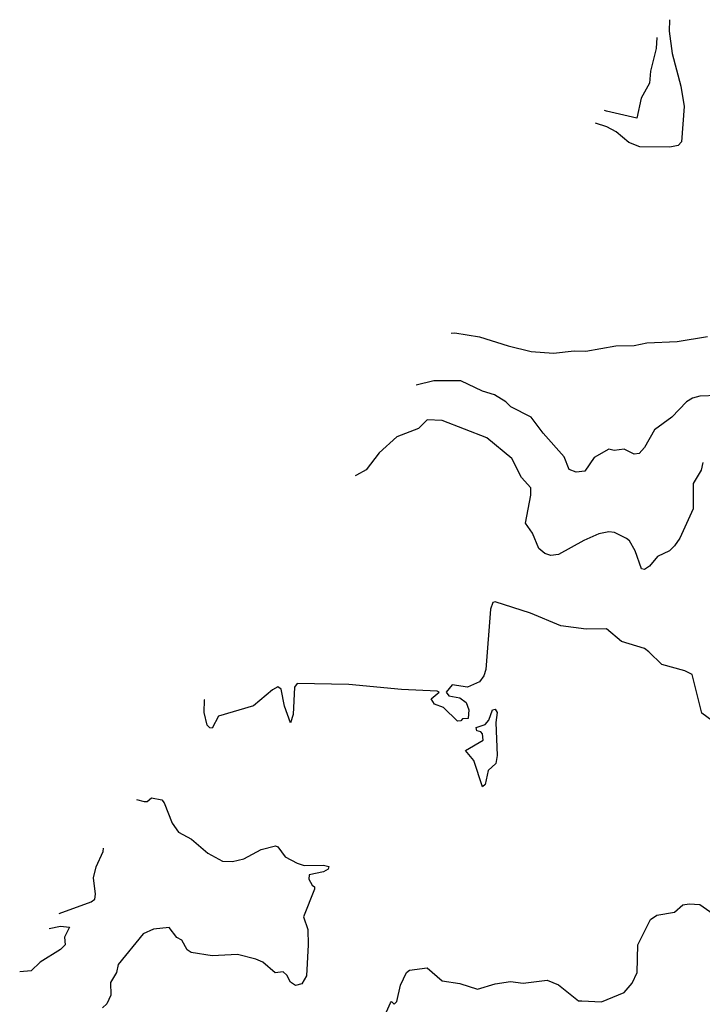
# Model space of a CAD drawing. Extents: x 1246169 to 1426871, y 660025 to 763458.
# Tile 192 of 256: x 1289373 to 1292074, y 728249 to 732149. Entities that reach past the tile are written whole.
import ezdxf

# ---------------------------------------------------------------- set-up
doc = ezdxf.new("R2010")
doc.units = 0

msp = doc.modelspace()

# ---------------------------------------------------------------- linework, layer by layer
at = {"layer": '0CON20XD'}
for points in [[(1291944.9, 732148.7), (1291942.8, 732102.8), (1291954.7, 732015), (1291990, 731885), (1292002.2, 731805), (1291992, 731665), (1291978.9, 731651.1), (1291946.5, 731643.5), (1291826.7, 731645), (1291783, 731663), (1291733.1, 731705), (1291696.5, 731725), (1291651.7, 731739.4)], [(1291894.5, 732078.4), (1291891.7, 732035), (1291869.7, 731945), (1291865, 731896.7), (1291832.2, 731837.8), (1291815, 731759.2), (1291695, 731785.8), (1291687.5, 731789.4)], [(1291080.8, 730907.5), (1291095, 730908), (1291192.2, 730892.2), (1291306.7, 730856.7), (1291397.5, 730835), (1291485, 730828), (1291567.7, 730837.7), (1291613.9, 730836.1), (1291732.3, 730857.7), (1291805, 730858), (1291855, 730868.6), (1291975, 730874.2), (1292095, 730893.8)], [(1292135, 730660.9), (1292065, 730657.5), (1292035, 730650), (1292011.8, 730635), (1291954.2, 730575), (1291885.4, 730524.6), (1291845, 730454), (1291825, 730430.8), (1291805, 730428), (1291765, 730447.5), (1291725, 730442.5), (1291705, 730447.5), (1291646, 730415), (1291608.9, 730361.1), (1291575, 730356.7), (1291547.2, 730367.2), (1291527.5, 730417.5), (1291445, 730510.6), (1291397.5, 730575), (1291316.2, 730615), (1291297.5, 730635), (1291252.6, 730662.6), (1291205, 730676.9), (1291118.8, 730718.8), (1291011.9, 730718.1), (1290941.6, 730700.8)], [(1292076.7, 730395), (1292070, 730365), (1292038.3, 730311.7), (1292038, 730212), (1291985.7, 730095), (1291964.6, 730065.4), (1291944.4, 730045.6), (1291897.6, 730022.4), (1291865.5, 729984.5), (1291845, 729971.2), (1291834.4, 729974.4), (1291808.1, 730045), (1291786, 730085), (1291775, 730094), (1291727.3, 730117.3), (1291705, 730120.8), (1291665, 730112.2), (1291605, 730086.6), (1291505, 730030.4), (1291475, 730026.3), (1291450.8, 730035), (1291428, 730055), (1291402.4, 730115), (1291374.7, 730155), (1291395.5, 730265), (1291395.6, 730295), (1291359.4, 730335), (1291320.5, 730410.5), (1291222.2, 730492.2), (1291045, 730561.1), (1290985, 730564.2), (1290950.8, 730529.2), (1290865, 730496.5), (1290795, 730433.1), (1290744, 730366), (1290705.7, 730344.3), (1290700.1, 730342.4)], [(1292137.1, 729355), (1292072.9, 729402.9), (1292034.8, 729554.8), (1292005, 729570), (1291914.5, 729594.5), (1291863.3, 729645), (1291845, 729658.8), (1291755, 729686.7), (1291695, 729736), (1291614.5, 729734.5), (1291515, 729748.1), (1291395, 729798.1), (1291255, 729843.8), (1291245, 729840), (1291235.6, 729814.4), (1291217.1, 729575), (1291209.7, 729550.3), (1291193.1, 729526.9), (1291145, 729505.5), (1291084.9, 729515.1), (1291061.2, 729485), (1291070.9, 729470.9), (1291115, 729462.5), (1291140, 729445), (1291150, 729415), (1291148.3, 729381.7), (1291125, 729380), (1291118.3, 729371.7), (1291105, 729370), (1291050, 729425), (1291015, 729437.5), (1291000.7, 729459.3), (1291033.3, 729485), (1291025, 729490), (1290884.3, 729495.7), (1290675.8, 729515.8), (1290470.5, 729519.5), (1290461.1, 729505), (1290455, 729397.5), (1290445, 729363.3), (1290420.4, 729430.4), (1290407.4, 729497.4), (1290395, 729506.7), (1290373.3, 729495), (1290298.6, 729431.4), (1290159.4, 729390.6), (1290135, 729342.5), (1290125, 729343.8), (1290114.4, 729355), (1290102.7, 729405), (1290104.5, 729455), (1290103.4, 729456.9)], [(1291205, 729110), (1291170, 729215), (1291136.7, 729255), (1291207.5, 729295), (1291205, 729320), (1291198.3, 729328.3), (1291181.7, 729331.7), (1291180, 729345), (1291215, 729357.5), (1291230, 729375), (1291243.9, 729416.1), (1291255, 729417.5), (1291262.5, 729405), (1291257.1, 729365), (1291262.5, 729235), (1291256.8, 729203.2), (1291227.5, 729175), (1291215, 729120), (1291205, 729110)], [(1289835, 729060.2), (1289865, 729052), (1289877.7, 729052.3), (1289895, 729066.7), (1289935, 729058.8), (1289945, 729046.7), (1289976.4, 728966.4), (1290001.3, 728931.3), (1290052.9, 728902.9), (1290117.7, 728847.7), (1290175, 728816), (1290215, 728814.2), (1290260, 728825), (1290328.1, 728861.9), (1290385, 728876.7), (1290395, 728873.3), (1290422.9, 728832.9), (1290471.7, 728808.3), (1290499.3, 728799.3), (1290575, 728800.8), (1290596.7, 728795), (1290593.3, 728785), (1290575.6, 728774.4), (1290518.3, 728761.7), (1290517.5, 728745), (1290530.7, 728720.7), (1290540, 728715), (1290540, 728705), (1290496.7, 728595), (1290513.8, 728545), (1290514, 728485), (1290508.3, 728361.7), (1290489.3, 728330.7), (1290463.9, 728323.9), (1290445, 728337.5), (1290430, 728365), (1290415, 728377.5), (1290384.1, 728374.1), (1290335.8, 728415.8), (1290307.9, 728427.9), (1290235, 728446.7), (1290135, 728441.8), (1290052, 728455), (1290035.7, 728465), (1290015, 728503.8), (1289994.3, 728514.3), (1289965, 728554), (1289903, 728547), (1289861.5, 728528.5), (1289763, 728407), (1289756.7, 728375), (1289732.5, 728335), (1289733.3, 728285), (1289718.3, 728251.7), (1289700, 728235)], [(1289529.2, 728608.2), (1289656.2, 728655), (1289670, 728665), (1289673.3, 728685), (1289665, 728750), (1289675.7, 728794.3), (1289703.3, 728855), (1289705.1, 728868.2)], [(1290825, 728220), (1290840, 728255), (1290845, 728260), (1290855, 728250), (1290865, 728260), (1290880, 728325), (1290903.3, 728375), (1290916.1, 728383.9), (1290985, 728394), (1291045, 728342.5), (1291115, 728332.2), (1291185, 728308.8), (1291255, 728330.8), (1291315, 728340), (1291365, 728332.5), (1291460, 728345), (1291505, 728326.2), (1291585, 728262.5), (1291597, 728263), (1291675, 728258.8), (1291765, 728296), (1291796.6, 728333.4), (1291816, 728375), (1291818.6, 728485), (1291870, 728585), (1291895, 728602.5), (1291965, 728614.3), (1291996.9, 728643.1), (1292022.4, 728647.6), (1292065, 728644.4), (1292117.5, 728607.5)], [(1289489.2, 728549.1), (1289535, 728559.2), (1289570, 728555), (1289550, 728515), (1289552.5, 728485), (1289535, 728466.7), (1289454.2, 728415.8), (1289418.3, 728381.7), (1289373, 728377.3)]]:
    msp.add_lwpolyline(points, dxfattribs=at)

doc.saveas('drawing.dxf')
